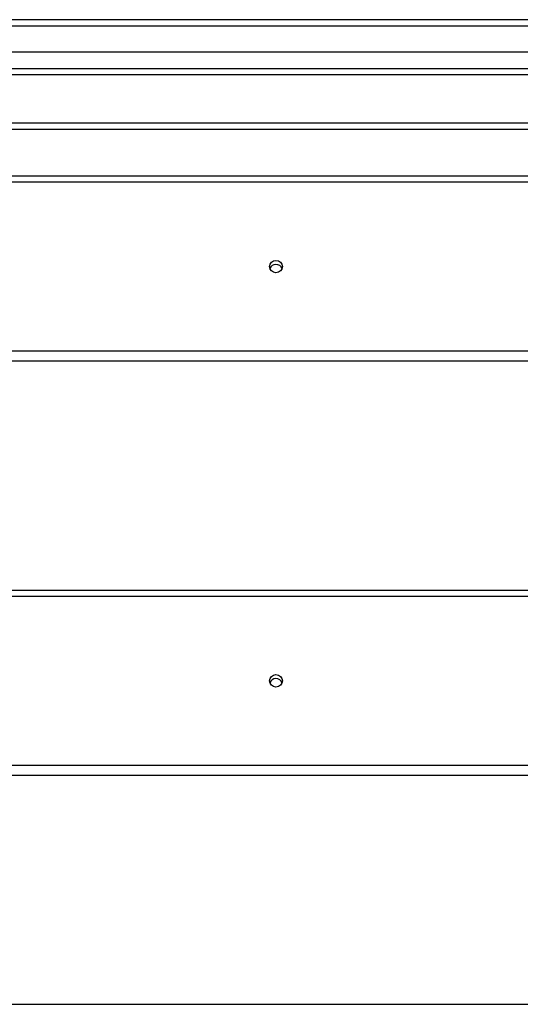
# Model space of a CAD drawing. Header units: inches. Extents: x 64.1 to 160.1, y 42 to 74.3.
# Tile 64 of 70: x 136 to 143.9, y 57.7 to 73.1. Entities that reach past the tile are written whole.
import ezdxf

# ---------------------------------------------------------------- set-up
doc = ezdxf.new("R2010")
doc.units = ezdxf.units.IN
doc.header["$MEASUREMENT"] = 0
doc.layers.add('Visible Edges(ANSI)', color=7, linetype='Continuous', lineweight=25)
doc.layers.add('Visible Tangent Edges(ANSI)', color=7, linetype='Continuous', lineweight=25)

msp = doc.modelspace()

# ---------------------------------------------------------------- linework, layer by layer
at = {"layer": 'Visible Edges(ANSI)'}
for p, q in [((159.973, 73.135), (112.171, 73.135)), ((159.363, 72.623), (112.78, 72.623)), ((159.175, 72.269), (112.969, 72.269)), ((150.447, 71.51), (127.697, 71.51)), ((112.938, 70.683), (155.072, 70.683)), ((155.072, 67.774), (112.938, 67.774)), ((112.938, 64.183), (155.072, 64.183)), ((155.072, 61.274), (112.938, 61.274)), ((112.938, 57.683), (155.072, 57.683))]:
    msp.add_line(p, q, dxfattribs=at)
for centre in [(140.072, 69.26), (140.072, 62.76)]:
    msp.add_ellipse(centre, major_axis=(-0.101, 0), ratio=0.966998, dxfattribs=at)
for centre in [(140.072, 69.197), (140.072, 62.697)]:
    msp.add_ellipse(centre, major_axis=(0.101, 0), ratio=0.966998, start_param=0.333879, end_param=2.807714, dxfattribs=at)
at = {"layer": 'Visible Tangent Edges(ANSI)'}
for p, q in [((112.171, 73.036), (159.973, 73.036)), ((112.839, 72.368), (159.305, 72.368)), ((150.447, 71.411), (127.697, 71.411)), ((112.938, 70.59), (155.072, 70.59)), ((155.072, 67.931), (112.938, 67.931)), ((112.938, 64.09), (155.072, 64.09)), ((155.072, 61.431), (112.938, 61.431))]:
    msp.add_line(p, q, dxfattribs=at)

doc.saveas('drawing.dxf')
